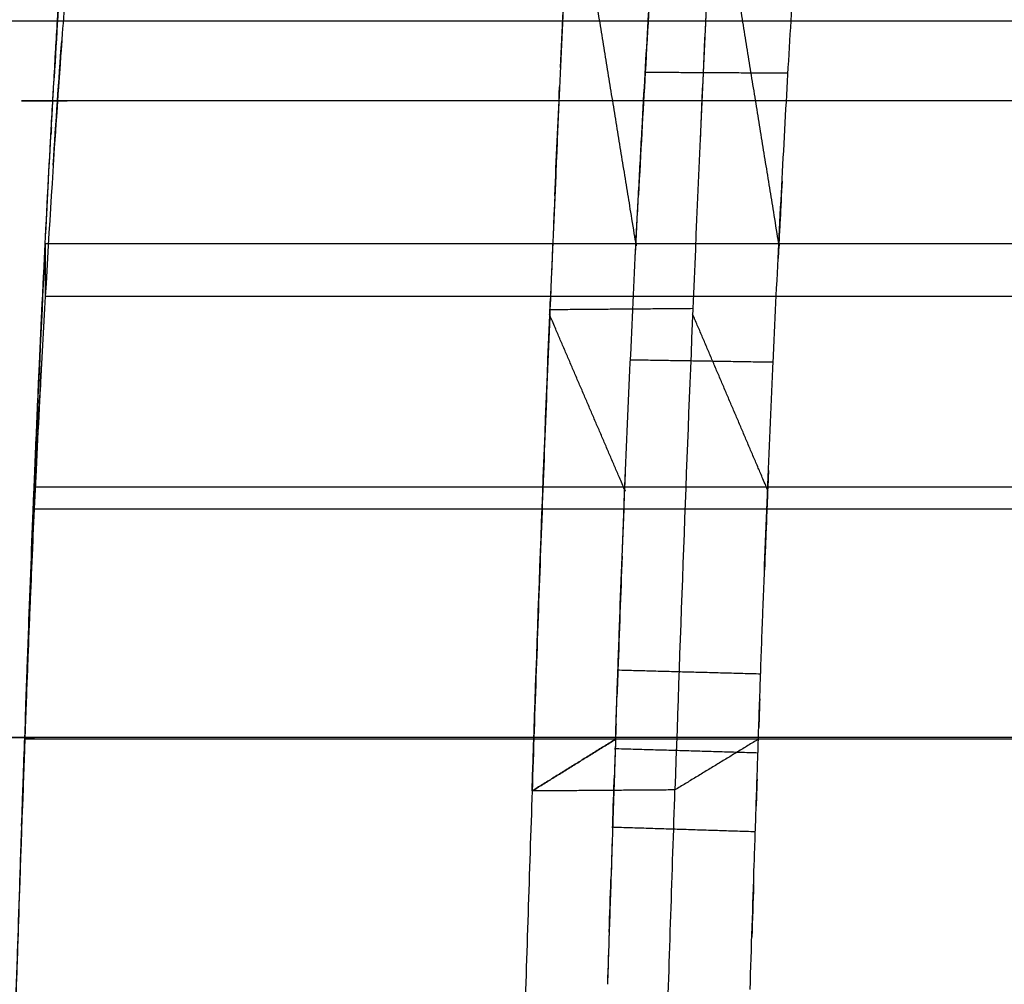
# Model space of a CAD drawing. Header units: millimetres. Extents: x -248 to 248, y -256 to 255.
# Tile 35 of 64: x -194 to -167, y 136 to 163. Entities that reach past the tile are written whole.
import ezdxf

# ---------------------------------------------------------------- set-up
doc = ezdxf.new("R2010")
doc.units = ezdxf.units.MM
doc.layers.add('Défaut', color=7, linetype='Continuous', true_color=0x000000)

msp = doc.modelspace()

# ---------------------------------------------------------------- linework, layer by layer
at = {"layer": 'Défaut'}
for points, degree, knots in [([(-174.8172268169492, 207.3956036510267, 480.1923458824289), (-174.8946920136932, 207.6096134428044, 477.9399529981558), (-174.9768150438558, 207.7015883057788, 475.677318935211), (-175.1495134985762, 207.6421803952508, 471.1537553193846), (-175.2395244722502, 207.4912551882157, 468.9073667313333), (-175.4264451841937, 206.9519591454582, 464.4520111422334), (-175.5233992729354, 206.56367084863, 462.241823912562), (-175.7243228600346, 205.5487232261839, 457.8565911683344), (-175.8285217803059, 204.9199778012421, 455.6773981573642), (-176.0416758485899, 203.4322724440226, 451.4065806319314), (-176.1507322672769, 202.5731810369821, 449.3123918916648), (-176.3726495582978, 200.6346953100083, 445.2275193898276), (-176.484867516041, 199.5610851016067, 443.2485166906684), (-176.7112160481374, 197.2142451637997, 439.4250881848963), (-176.8254379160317, 195.9401832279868, 437.5789916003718), (-176.998345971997, 193.8776651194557, 434.9085745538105), (-177.0563258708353, 193.1638243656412, 434.0337525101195), (-177.172471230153, 191.6890426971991, 432.3228938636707), (-177.230343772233, 190.9318868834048, 431.4911117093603), (-177.4033720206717, 188.6021771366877, 429.0654473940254), (-177.5179397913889, 186.9716184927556, 427.5409630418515), (-177.7455437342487, 183.5592461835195, 424.6729585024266), (-177.8585799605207, 181.7774309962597, 423.3294401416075), (-178.0269594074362, 178.9887220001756, 421.4529305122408), (-178.0828896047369, 178.0397787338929, 420.8506062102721), (-178.194350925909, 176.1024844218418, 419.6931057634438), (-178.2497379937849, 175.1164942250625, 419.1395582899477), (-178.4133600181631, 172.1343440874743, 417.5686763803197), (-178.5196632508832, 170.1037803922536, 416.6344860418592), (-178.7268069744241, 165.9591711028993, 414.9883854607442), (-178.8276479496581, 163.8451298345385, 414.276463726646), (-178.9747949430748, 160.6111803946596, 413.3760264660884), (-179.0231562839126, 159.5226868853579, 413.1038657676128), (-179.1184765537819, 157.32426570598, 412.6166152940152), (-179.1655333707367, 156.211869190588, 412.4012211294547), (-179.303228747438, 152.8737145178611, 411.8480627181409), (-179.3907428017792, 150.6396566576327, 411.6008417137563), (-179.5573572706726, 146.1546043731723, 411.3451843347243), (-179.6364579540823, 143.9036105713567, 411.3367391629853), (-179.7112311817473, 141.6439055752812, 411.4511110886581)], 3, [0, 0, 0, 0, 6.752850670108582, 6.752850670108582, 13.50570134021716, 13.50570134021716, 20.25855201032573, 20.25855201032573, 27.01140268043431, 27.01140268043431, 33.76425335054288, 33.76425335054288, 40.51710402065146, 40.51710402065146, 47.26995469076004, 47.26995469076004, 50.64638002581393, 50.64638002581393, 54.02280536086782, 54.02280536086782, 60.77565603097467, 60.77565603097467, 67.52850670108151, 67.52850670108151, 70.90493203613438, 70.90493203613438, 74.28135737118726, 74.28135737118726, 81.03420804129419, 81.03420804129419, 87.78705871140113, 87.78705871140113, 91.16348404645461, 91.16348404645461, 94.53990938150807, 94.53990938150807, 101.292760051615, 101.292760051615, 108.045610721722, 108.045610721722, 108.045610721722, 108.045610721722]), ([(-170.8250209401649, 207.3903538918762, 479.9320320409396), (-170.9788899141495, 207.8197651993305, 475.4541076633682), (-171.1513542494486, 207.7668159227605, 470.930762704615), (-171.5255348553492, 206.7003833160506, 461.9998227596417), (-171.7272329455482, 205.6871638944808, 457.5924649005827), (-172.1506824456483, 202.7458171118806, 449.0950398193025), (-172.3724249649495, 200.8177614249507, 445.0051418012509), (-172.8258032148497, 196.1352760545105, 437.3298541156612), (-173.0574097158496, 193.3810438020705, 433.7450561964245), (-173.5199796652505, 187.1711937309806, 427.2433327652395), (-173.7508565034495, 183.7167990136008, 424.3275685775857), (-174.2014044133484, 176.264263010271, 419.2976811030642), (-174.4210212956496, 172.2671112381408, 417.1840763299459), (-174.8389176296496, 163.9130322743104, 413.8564140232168), (-175.0371809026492, 159.5564309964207, 412.6424830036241), (-175.4033083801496, 150.6832181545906, 411.1690499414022), (-175.5711508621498, 146.1668919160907, 410.9098590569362), (-175.7199100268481, 141.6737317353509, 411.135117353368)], 3, [-108.2326839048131, -108.2326839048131, -108.2326839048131, -108.2326839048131, -94.70359841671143, -94.70359841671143, -81.17451292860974, -81.17451292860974, -67.64542744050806, -67.64542744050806, -54.11634195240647, -54.11634195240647, -40.58725646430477, -40.58725646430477, -27.05817097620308, -27.05817097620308, -13.5290854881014, -13.5290854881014, 0, 0, 0, 0]), ([(-209.1306392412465, -241.9021508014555, 384.8439407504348), (-209.1306392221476, -241.9021507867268, 384.8439413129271), (-209.1306392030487, -241.902150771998, 384.8439418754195), (-209.1306391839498, -241.9021507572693, 384.8439424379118), (-208.8523613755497, -241.6875475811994, 393.0396535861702), (-208.5740870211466, -241.4729073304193, 401.2352213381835), (-208.2262410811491, -241.2047040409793, 411.4798738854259), (-208.1566676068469, -241.1508663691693, 413.5287268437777), (-208.0523285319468, -241.0708860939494, 416.6021832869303), (-208.0174964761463, -241.0424981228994, 417.626435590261), (-207.9481100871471, -240.9943254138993, 419.6755868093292), (-207.9130939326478, -240.9610943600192, 420.7003151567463), (-207.8030184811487, -240.7070545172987, 423.7642461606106), (-207.7247215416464, -240.3839539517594, 425.7938099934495), (-207.5597758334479, -239.4274647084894, 429.7792398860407), (-207.4732098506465, -238.7958422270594, 431.7344587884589), (-207.204202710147, -236.4636041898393, 437.421689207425), (-207.0124416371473, -234.320201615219, 440.9699004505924), (-206.6219450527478, -229.0584220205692, 447.2516372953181), (-206.4232911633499, -225.9408732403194, 449.9835643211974), (-206.0376972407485, -219.0223358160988, 454.3738883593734), (-205.8507024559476, -215.2228419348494, 456.0355166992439), (-205.592552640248, -209.2786276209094, 457.5940775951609), (-205.4263474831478, -205.2334811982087, 458.3681207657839), (-205.2110734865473, -199.0753313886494, 458.4039991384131), (-201.4496139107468, -85.3322812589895, 452.5738446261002), (-197.6670531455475, 28.73213243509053, 447.0256761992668), (-193.8877497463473, 143.0854617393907, 441.112909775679), (-193.632198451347, 150.1741991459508, 441.3105644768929), (-193.4222354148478, 154.742103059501, 442.6386147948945), (-193.0943256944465, 161.3093478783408, 445.2385423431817), (-192.8527286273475, 165.3029719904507, 447.9381838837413), (-192.3680408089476, 171.8123152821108, 454.7484345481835), (-192.1250815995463, 174.3223700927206, 458.8608110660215), (-191.6812868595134, 177.4058893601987, 467.7657388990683), (-191.4807015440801, 177.979841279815, 472.5512039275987), (-191.3195784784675, 177.5262260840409, 477.2439123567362)], 3, [-1.689017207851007e-06, -1.689017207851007e-06, -1.689017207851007e-06, -1.689017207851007e-06, 0, 0, 0, 24.6095742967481, 24.6095742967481, 30.7619678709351, 30.7619678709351, 33.8381646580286, 33.8381646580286, 36.9143614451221, 36.9143614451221, 43.0667550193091, 43.0667550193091, 49.2191485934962, 49.2191485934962, 61.5239357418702, 61.5239357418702, 73.8287228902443, 73.8287228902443, 86.1335100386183, 86.1335100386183, 92.2859036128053, 98.4382971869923, 104.590690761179, 434.148151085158, 441.222752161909, 448.29735323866, 455.371954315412, 455.371954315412, 469.521156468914, 469.521156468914, 483.670358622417, 483.670358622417, 497.8195607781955, 497.8195607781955, 497.8195607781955, 497.8195607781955]), ([(-209.1306392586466, -241.9021508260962, 384.84394075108), (-208.7810838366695, -241.6325795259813, 395.1388876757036), (-208.4315306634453, -241.3630735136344, 405.4338354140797), (-208.0601316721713, -241.0767606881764, 416.3722187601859), (-208.038265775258, -241.0593525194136, 417.0156292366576), (-207.9945960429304, -241.026395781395, 418.3025284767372), (-207.9728873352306, -241.0136975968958, 418.9461372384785), (-207.9289085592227, -240.9714807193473, 420.2326466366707), (-207.9066291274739, -240.9416814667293, 420.8755354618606), (-207.8607868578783, -240.8436272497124, 422.1596941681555), (-207.837298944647, -240.7776173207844, 422.8010585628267), (-207.7893453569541, -240.6163000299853, 424.0825539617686), (-207.7648527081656, -240.5201844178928, 424.7226509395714), (-207.7148087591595, -240.2962319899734, 426.0015094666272), (-207.6893336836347, -240.1686778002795, 426.6382615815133), (-207.6120362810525, -239.741834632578, 428.5284309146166), (-207.5591566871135, -239.3977653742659, 429.7667315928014), (-207.3966081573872, -238.1929616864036, 433.4183689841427), (-207.2830426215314, -237.1602117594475, 435.7686538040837), (-207.1343218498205, -235.5706839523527, 438.5970621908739), (-207.1043522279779, -235.2389536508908, 439.1550224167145), (-207.0443432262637, -234.5524120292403, 440.2487708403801), (-207.0142465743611, -234.1969921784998, 440.7856520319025), (-206.9236838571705, -233.0947722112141, 442.3667168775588), (-206.8629458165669, -232.3121153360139, 443.3814070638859), (-206.740743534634, -230.6510604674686, 445.3320369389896), (-206.6792798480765, -229.7727355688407, 446.2680367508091), (-206.5865349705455, -228.3828231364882, 447.6124642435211), (-206.5555282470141, -227.9074209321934, 448.0506556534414), (-206.4933277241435, -226.9319527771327, 448.9067516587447), (-206.4622694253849, -226.4339707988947, 449.3227481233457), (-206.3080536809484, -223.9074767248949, 451.331685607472), (-206.1872419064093, -221.7561778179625, 452.7244579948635), (-206.0097932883, -218.3377426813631, 454.4980952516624), (-205.9512740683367, -217.1662407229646, 455.0365409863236), (-205.835544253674, -214.7567511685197, 456.0038810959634), (-205.7790882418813, -213.5342949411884, 456.4262798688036), (-205.6969394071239, -211.6844634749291, 456.9661675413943), (-205.6699673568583, -211.0645106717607, 457.1301785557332), (-205.6167090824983, -209.8190269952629, 457.4315786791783), (-205.590436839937, -209.1933823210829, 457.5684246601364), (-205.5127995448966, -207.3068546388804, 457.9331758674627), (-205.4626213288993, -206.0363176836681, 458.1150066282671), (-205.3660606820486, -203.4643655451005, 458.3312985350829), (-205.3194838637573, -202.1606188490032, 458.369191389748), (-205.2292821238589, -199.5639128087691, 458.3670170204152), (-205.1854279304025, -198.2671856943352, 458.3299281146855), (-205.0986430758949, -195.674935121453, 458.2290978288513), (-205.0557830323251, -194.3795039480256, 458.1633131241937), (-204.9700997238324, -191.788689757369, 458.030677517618), (-204.9272581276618, -190.4932828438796, 457.9643557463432), (-204.7130394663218, -184.0162348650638, 457.6330441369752), (-204.5416421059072, -178.8345688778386, 457.3686069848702), (-202.9988856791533, -132.1993526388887, 454.993603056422), (-201.6262634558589, -90.74418916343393, 452.9175464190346), (-198.8809224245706, -7.833583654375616, 448.7697003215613), (-197.5082046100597, 33.62182829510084, 446.6979124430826), (-195.793797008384, 85.4392003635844, 444.0696984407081), (-195.4509899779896, 95.8025799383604, 443.542131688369), (-194.9369202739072, 111.3474669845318, 442.7471241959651), (-194.6799208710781, 119.1198577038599, 442.3487064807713), (-194.3801549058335, 128.187598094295, 441.8821149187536), (-194.2516987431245, 132.0737612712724, 441.6817495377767), (-194.1660647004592, 134.6645341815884, 441.5480822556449), (-194.1232909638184, 135.9598891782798, 441.4801285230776), (-194.0375420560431, 138.5507453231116, 441.3494252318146), (-193.9944770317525, 139.8463116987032, 441.2889982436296), (-193.9067550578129, 142.4386000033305, 441.2092904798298), (-193.8621889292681, 143.735256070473, 441.1876644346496), (-193.7697177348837, 146.3309915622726, 441.23070223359), (-193.7217364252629, 147.6301262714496, 441.2973347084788), (-193.644961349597, 149.5823137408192, 441.5213912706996), (-193.6185544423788, 150.2331064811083, 441.6176309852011), (-193.5647554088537, 151.5151131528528, 441.8543970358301), (-193.5372934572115, 152.149072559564, 441.9942272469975), (-193.4533903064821, 154.0319478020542, 442.4715776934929), (-193.3954409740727, 155.261975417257, 442.8666083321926), (-193.2761406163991, 157.6794248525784, 443.7863947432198), (-193.2146569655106, 158.8651859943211, 444.3162069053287), (-193.1193802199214, 160.6056124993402, 445.2272819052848), (-193.0873335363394, 161.1756622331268, 445.5479679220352), (-193.0230265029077, 162.2899880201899, 446.2189204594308), (-192.9907108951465, 162.8352747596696, 446.5697141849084), (-192.8932873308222, 164.4362048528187, 447.6671470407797), (-192.8277048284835, 165.457078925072, 448.4586303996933), (-192.7283781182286, 166.9185680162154, 449.7359094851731), (-192.6951098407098, 167.394053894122, 450.1767299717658), (-192.6282472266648, 168.3211356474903, 451.0891834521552), (-192.594585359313, 168.7735874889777, 451.5618126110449), (-192.493539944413, 170.088023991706, 453.0211109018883), (-192.4268929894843, 170.8974228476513, 454.0370459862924), (-192.2949607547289, 172.3891226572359, 456.1507501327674), (-192.2296757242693, 173.0714003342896, 457.2485341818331), (-192.1327742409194, 173.9990448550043, 458.9568745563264), (-192.1006453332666, 174.2922438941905, 459.5366333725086), (-192.036738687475, 174.8458640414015, 460.7172555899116), (-192.004860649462, 175.1070063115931, 461.3201090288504), (-191.8482010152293, 176.314171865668, 464.3534237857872), (-191.7307965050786, 176.9749576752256, 466.8529742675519), (-191.5935528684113, 177.4348436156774, 470.0649291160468), (-191.5665871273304, 177.5082317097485, 470.7117638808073), (-191.5136441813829, 177.6169612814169, 472.0145286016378), (-191.4876791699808, 177.6521613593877, 472.6702664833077), (-191.4120584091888, 177.6988728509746, 474.6318266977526), (-191.3644017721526, 177.6524185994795, 475.9384343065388), (-191.3195784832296, 177.5262234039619, 477.2439120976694)], 3, [0, 0, 0, 0, 31.11805206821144, 31.11805206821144, 33.06293032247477, 33.06293032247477, 35.00780857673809, 35.00780857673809, 36.95268683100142, 36.95268683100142, 38.89756508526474, 38.89756508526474, 40.84244333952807, 40.84244333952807, 42.7873215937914, 42.7873215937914, 46.67707810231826, 46.67707810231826, 54.456591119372, 54.456591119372, 56.4014693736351, 56.4014693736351, 58.34634762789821, 58.34634762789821, 62.23610413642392, 62.23610413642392, 66.12586064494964, 66.12586064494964, 68.07073889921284, 68.07073889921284, 70.01561715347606, 70.01561715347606, 77.79513017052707, 77.79513017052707, 81.68488667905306, 81.68488667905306, 85.57464318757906, 85.57464318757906, 87.51952144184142, 87.51952144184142, 89.46439969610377, 89.46439969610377, 93.35415620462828, 93.35415620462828, 97.24391271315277, 97.24391271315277, 101.1336692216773, 101.1336692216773, 105.0234257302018, 105.0234257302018, 108.9131822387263, 108.9131822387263, 124.472208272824, 124.472208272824, 248.9444165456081, 248.9444165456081, 373.4166248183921, 373.4166248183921, 404.5346768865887, 404.5346768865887, 420.093702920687, 427.873215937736, 431.7629724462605, 431.7629724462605, 435.6527289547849, 435.6527289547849, 439.5424854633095, 439.5424854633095, 443.4322419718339, 443.4322419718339, 447.3219984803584, 447.3219984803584, 449.2668767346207, 449.2668767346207, 451.2117549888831, 451.2117549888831, 455.1015114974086, 455.1015114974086, 458.9912680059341, 458.9912680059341, 460.9361462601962, 460.9361462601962, 462.8810245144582, 462.8810245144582, 466.7707810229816, 466.7707810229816, 468.7156592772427, 468.7156592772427, 470.6605375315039, 470.6605375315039, 474.5502940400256, 474.5502940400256, 478.4400505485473, 478.4400505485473, 480.3849288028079, 480.3849288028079, 482.3298070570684, 482.3298070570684, 490.1093200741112, 490.1093200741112, 492.0541983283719, 492.0541983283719, 493.9990765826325, 493.9990765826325, 497.8888330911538, 497.8888330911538, 497.8888330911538, 497.8888330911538]), ([(-177.3798757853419, 143.0899889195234, 441.3490773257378), (-177.3601356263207, 143.6813491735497, 441.3215278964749), (-177.3400206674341, 144.2735020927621, 441.306625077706), (-177.2984954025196, 145.4560470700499, 441.3107115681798), (-177.2771242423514, 146.0466113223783, 441.3290921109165), (-177.2113232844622, 147.8162659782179, 441.4313032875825), (-177.1651133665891, 148.9943005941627, 441.563064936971), (-177.0205330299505, 152.496800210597, 442.1466742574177), (-176.917486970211, 154.7591884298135, 442.7793354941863), (-176.780448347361, 157.4973194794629, 443.8715955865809), (-176.7525575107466, 158.041781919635, 444.1058980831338), (-176.6964271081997, 159.1122071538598, 444.6009850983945), (-176.6681672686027, 159.6386501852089, 444.8618608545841), (-176.5828058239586, 161.1921076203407, 445.6838196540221), (-176.5251138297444, 162.1932307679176, 446.2842632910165), (-176.4082052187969, 164.1273226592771, 447.5887634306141), (-176.3490010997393, 165.0604132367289, 448.2926356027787), (-176.2290519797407, 166.857459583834, 449.8054838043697), (-176.1681341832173, 167.7234811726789, 450.6171224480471), (-175.9855745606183, 170.1766639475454, 453.1809266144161), (-175.8636230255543, 171.6269855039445, 455.0678510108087), (-175.6847002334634, 173.4753158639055, 458.0970563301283), (-175.6256877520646, 174.0370066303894, 459.1405870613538), (-175.5386866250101, 174.7923563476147, 460.7460370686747), (-175.5099592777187, 175.0295113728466, 461.2874906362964), (-175.4530538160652, 175.4746736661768, 462.3829583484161), (-175.4248591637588, 175.6827434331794, 462.9373535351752), (-175.2863081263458, 176.6430726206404, 465.7198977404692), (-175.1822529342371, 177.163954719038, 467.9953490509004), (-175.0604972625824, 177.5119028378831, 470.9002200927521), (-175.0365692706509, 177.5662206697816, 471.4842451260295), (-174.9895690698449, 177.6437925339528, 472.6585005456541), (-174.9664573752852, 177.6670469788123, 473.2497770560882), (-174.8987595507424, 177.6888400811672, 475.0246091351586), (-174.8558144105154, 177.6370567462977, 476.2086280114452), (-174.8153214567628, 177.5269320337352, 477.3873761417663)], 3, [0, 0, 0, 0, 1.770293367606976, 1.770293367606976, 3.540586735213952, 3.540586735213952, 7.081173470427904, 7.081173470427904, 14.1623469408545, 14.1623469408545, 15.93264030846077, 15.93264030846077, 17.70293367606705, 17.70293367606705, 21.24352041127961, 21.24352041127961, 24.78410714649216, 24.78410714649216, 28.32469388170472, 28.32469388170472, 35.4058673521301, 35.4058673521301, 38.94645408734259, 38.94645408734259, 40.7167474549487, 40.7167474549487, 42.48704082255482, 42.48704082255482, 49.56821429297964, 49.56821429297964, 51.33850766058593, 51.33850766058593, 53.1088010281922, 53.1088010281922, 56.6493877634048, 56.6493877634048, 56.6493877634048, 56.6493877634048]), ([(-173.3895336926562, 143.0899912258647, 441.0344608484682), (-173.3697263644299, 143.6824180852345, 441.0072773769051), (-173.3496908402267, 144.2739661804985, 440.9916434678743), (-173.3082183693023, 145.4543300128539, 440.9960221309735), (-173.2869083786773, 146.0432808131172, 441.0143016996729), (-173.2213495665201, 147.8065546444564, 441.1159306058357), (-173.1754489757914, 148.977281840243, 441.2462883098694), (-173.103298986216, 150.7261212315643, 441.5366385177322), (-173.0786297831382, 151.3093862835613, 441.6496387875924), (-173.0285672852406, 152.4640243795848, 441.9058246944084), (-173.0031726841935, 153.0355289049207, 442.0489223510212), (-172.9259016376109, 154.732844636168, 442.5225937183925), (-172.8729435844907, 155.8415318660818, 442.897355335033), (-172.7642726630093, 158.014199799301, 443.7622512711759), (-172.7085598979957, 159.0781809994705, 444.2523843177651), (-172.5942726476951, 161.1603942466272, 445.3507083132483), (-172.5354856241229, 162.1815008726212, 445.9616379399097), (-172.4170028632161, 164.1415533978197, 447.2837821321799), (-172.3571170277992, 165.0846318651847, 447.9964688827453), (-172.2360339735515, 166.8964742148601, 449.5256556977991), (-172.1753209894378, 167.7579469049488, 450.3360796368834), (-172.0537049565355, 169.3896843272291, 452.0463254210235), (-171.9925252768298, 170.1630947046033, 452.9505667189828), (-171.8718555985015, 171.5961567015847, 454.8198965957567), (-171.8122187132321, 172.2581742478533, 455.7866868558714), (-171.6943292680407, 173.4752498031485, 457.78330056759), (-171.6360693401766, 174.0301235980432, 458.813232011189), (-171.5496992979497, 174.7809457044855, 460.4061498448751), (-171.5210812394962, 175.017647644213, 460.9451205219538), (-171.4642001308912, 175.4634650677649, 462.0393189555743), (-171.4358936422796, 175.6728093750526, 462.5954867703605), (-171.2969348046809, 176.6379184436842, 465.3843763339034), (-171.1926087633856, 177.1613192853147, 467.6647812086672), (-171.0705652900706, 177.5108846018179, 470.5756796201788), (-171.0465825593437, 177.5654651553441, 471.1608986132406), (-170.9994787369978, 177.6434846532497, 472.3375095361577), (-170.9763140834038, 177.6669270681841, 472.9300529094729), (-170.9310923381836, 177.6817886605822, 474.1155123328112), (-170.9090602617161, 177.6733550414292, 474.7077132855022), (-170.8661509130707, 177.6242035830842, 475.8910383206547), (-170.8452678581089, 177.5806896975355, 476.4820652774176), (-170.8249819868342, 177.5275353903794, 477.0727835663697)], 3, [-56.62777551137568, -56.62777551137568, -56.62777551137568, -56.62777551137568, -54.85815752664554, -54.85815752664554, -53.0885395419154, -53.0885395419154, -49.54930357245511, -49.54930357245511, -47.77968558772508, -47.77968558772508, -46.01006760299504, -46.01006760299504, -42.47083163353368, -42.47083163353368, -38.93159566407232, -38.93159566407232, -35.39235969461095, -35.39235969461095, -31.85312372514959, -31.85312372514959, -28.31388775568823, -28.31388775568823, -24.77465178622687, -24.77465178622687, -21.23541581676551, -21.23541581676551, -17.69617984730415, -17.69617984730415, -15.92656186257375, -15.92656186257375, -14.15694387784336, -14.15694387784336, -7.078471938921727, -7.078471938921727, -5.308853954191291, -5.308853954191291, -3.539235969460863, -3.539235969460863, -1.769617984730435, -1.769617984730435, 0, 0, 0, 0]), ([(-175.4706323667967, 175.3365523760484, 462.0451248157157), (-175.5322785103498, 174.8611482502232, 460.8518570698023), (-175.5953121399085, 174.31614232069, 459.6863877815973), (-175.8051148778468, 172.3116779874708, 455.9839328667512), (-175.9559142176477, 170.5739823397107, 453.5982749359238), (-176.2569438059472, 166.5309778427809, 449.3687416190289), (-176.4071425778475, 164.2260971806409, 447.5253034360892), (-176.6155318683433, 160.6129382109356, 445.3530484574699), (-176.6782085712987, 159.4680240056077, 444.753703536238), (-176.73937776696, 158.291948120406, 444.2232419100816)], 3, [22.5578926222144, 22.5578926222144, 22.5578926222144, 22.5578926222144, 26.4247914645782, 26.4247914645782, 35.2330552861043, 35.2330552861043, 44.0413191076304, 44.0413191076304, 47.92513760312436, 47.92513760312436, 47.92513760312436, 47.92513760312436]), ([(-178.9182088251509, 161.854611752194, 413.7224807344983), (-178.8222194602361, 163.9591055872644, 414.3146287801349), (-178.6256554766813, 168.0746020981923, 415.7072438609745), (-178.4191546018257, 172.0226856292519, 417.5186570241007), (-178.3147978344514, 173.9304352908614, 418.5152086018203)], 3, [10.70950392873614, 10.70950392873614, 10.70950392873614, 10.70950392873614, 14.1492021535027, 17.53682590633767, 17.53682590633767, 17.53682590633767, 17.53682590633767]), ([(-176.8088198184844, 156.9304317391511, 443.6454669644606), (-176.8088213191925, 156.930440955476, 443.6454439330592), (-176.8088228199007, 156.9304501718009, 443.6454209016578), (-177.7152283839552, 162.4969742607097, 429.7347947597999), (-178.621633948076, 168.0634983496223, 415.8241686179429), (-178.6216340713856, 168.0634991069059, 415.8241667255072), (-178.6216341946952, 168.0634998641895, 415.8241648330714)], 2, [-4.971194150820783e-05, -4.971194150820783e-05, -4.971194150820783e-05, 0, 0, 30.0252781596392, 30.0252781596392, 30.02528224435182, 30.02528224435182, 30.02528224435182]), ([(-172.8184790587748, 156.9304461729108, 443.3308305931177), (-172.8184807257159, 156.9304564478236, 443.3308049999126), (-172.818482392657, 156.9304667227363, 443.3307794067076), (-173.7241011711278, 162.5126400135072, 429.4264563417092), (-174.6297331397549, 168.094792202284, 415.5221256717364)], 2, [-5.526647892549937e-05, -5.526647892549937e-05, -5.526647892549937e-05, 0, 0, 30.02527336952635, 30.02527336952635, 30.02527336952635]), ([(-192.6102161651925, 165.6660563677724, 454.1071332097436), (-192.6711244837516, 164.9478531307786, 453.3561724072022), (-192.7317675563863, 164.1921361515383, 452.6464522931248), (-192.8222957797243, 163.001937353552, 451.6441177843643), (-192.852453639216, 162.595068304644, 451.3197476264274), (-192.9122268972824, 161.7679145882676, 450.6956829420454), (-192.9418652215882, 161.3473697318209, 450.3956958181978), (-193.0888087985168, 159.2103149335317, 448.9551028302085), (-193.2024063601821, 157.3926812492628, 447.9892927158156), (-193.3116019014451, 155.4587983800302, 447.2244075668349)], 3, [-12.43999767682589, -12.43999767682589, -12.43999767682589, -12.43999767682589, -9.329998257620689, -9.329998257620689, -7.774998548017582, -7.774998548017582, -6.219998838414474, -6.219998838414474, 0, 0, 0, 0]), ([(-172.5627320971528, 161.6963203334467, 445.6897445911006), (-174.5572480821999, 161.7074484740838, 445.8537550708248), (-176.5517640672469, 161.7185766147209, 446.017765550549), (-176.5517716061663, 161.7185766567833, 446.0177661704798), (-176.5517791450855, 161.7185766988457, 446.0177667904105)], 2, [2.428439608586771e-05, 2.428439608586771e-05, 2.428439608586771e-05, 3.99999999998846, 3.99999999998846, 4.000015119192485, 4.000015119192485, 4.000015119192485]), ([(-4.000000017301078, 160.928635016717, 450.1134281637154), (-98.48528000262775, 160.9286350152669, 450.113428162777), (-192.9705599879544, 160.9286350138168, 450.1134281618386), (-192.9706086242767, 160.9286350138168, 450.1134281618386), (-192.9706572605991, 160.9286350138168, 450.1134281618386)], 2, [-205.130639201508, -205.130639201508, -205.130639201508, 9.12308694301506e-16, 9.12308694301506e-16, 0.0001055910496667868, 0.0001055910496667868, 0.0001055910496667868]), ([(-179.010963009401, 159.7899746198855, 413.1791224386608), (-179.0797392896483, 158.2355260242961, 412.7980720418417), (-179.1467923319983, 156.6664879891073, 412.4762470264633), (-179.2631950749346, 153.8440279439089, 412.0090958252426), (-179.3132771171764, 152.5944308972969, 411.8408040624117), (-179.3620784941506, 151.3408510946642, 411.7101618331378)], 3, [89.70539919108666, 89.70539919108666, 89.70539919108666, 89.70539919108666, 94.511776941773, 94.511776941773, 98.29612432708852, 98.29612432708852, 98.29612432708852, 98.29612432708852]), ([(-176.8238121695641, 156.6294511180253, 443.5273143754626), (-176.8188275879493, 156.7299777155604, 443.5661889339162), (-176.7906165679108, 157.2964801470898, 443.7884730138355), (-176.7620320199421, 157.8567051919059, 444.0264851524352), (-176.7382825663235, 158.3129962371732, 444.2327477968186)], 3, [13.82550522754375, 13.82550522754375, 13.82550522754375, 13.82550522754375, 14.1492021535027, 15.65313936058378, 15.65313936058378, 15.65313936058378, 15.65313936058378]), ([(-172.7622818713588, 158.0364016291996, 443.7945930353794), (-172.781167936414, 157.6706231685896, 443.633283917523), (-172.8059754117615, 157.1824609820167, 443.428543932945), (-172.8305004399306, 156.6895477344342, 443.2357009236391), (-172.8364837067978, 156.568670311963, 443.189232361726)], 3, [41.24694677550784, 41.24694677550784, 41.24694677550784, 41.24694677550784, 42.4476064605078, 42.8365323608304, 42.8365323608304, 42.8365323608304, 42.8365323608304]), ([(-193.3116019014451, 155.4587983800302, 447.2244075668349), (-193.4135496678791, 153.6532755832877, 446.5102911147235), (-193.513426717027, 151.8034959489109, 445.9556922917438), (-193.6272374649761, 149.4138409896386, 445.5401319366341), (-193.6494325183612, 148.9316006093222, 445.4720065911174), (-193.6922613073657, 147.9704417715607, 445.362920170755), (-193.7129746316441, 147.4900984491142, 445.3213389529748), (-193.773309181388, 146.0496064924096, 445.2264988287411), (-193.8111309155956, 145.0899887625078, 445.2027800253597), (-193.9194715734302, 142.21226361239, 445.1966805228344), (-193.9848710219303, 140.2951477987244, 445.2725709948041), (-194.0808367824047, 137.419875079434, 445.4100824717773), (-194.112450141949, 136.4615280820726, 445.4604172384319), (-194.1758263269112, 134.5448050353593, 445.5593804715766), (-194.2075152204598, 133.5864430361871, 445.6088370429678), (-194.4927223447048, 124.9611808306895, 446.0537244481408), (-194.7462902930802, 117.2942468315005, 446.4476033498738), (-195.5071293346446, 94.29319104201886, 447.6251448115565), (-196.0145334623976, 78.95888066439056, 448.4047087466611), (-197.5371014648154, 32.95538513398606, 450.7320099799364), (-198.5526208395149, 2.285637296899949, 452.2683564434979), (-200.583658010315, -59.05404012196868, 455.3373499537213), (-202.1069348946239, -105.0589383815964, 457.636320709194), (-203.8828454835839, -158.7298447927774, 460.3486185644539), (-204.6752456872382, -182.6895440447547, 461.5701081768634), (-204.9604440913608, -191.3149516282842, 462.0115450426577), (-205.0238198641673, -193.2317067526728, 462.1096849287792), (-205.0555173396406, -194.1900454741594, 462.1595148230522), (-205.1187620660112, -196.1072214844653, 462.2494374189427), (-205.1503050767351, -197.066035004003, 462.2893571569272), (-205.2130416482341, -198.9836379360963, 462.3479357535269), (-205.2441503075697, -199.9424999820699, 462.3677168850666), (-205.3066101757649, -201.8604286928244, 462.368459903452), (-205.3380050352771, -202.8194981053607, 462.3486586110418), (-205.4020757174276, -204.7379337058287, 462.2471891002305), (-205.4346743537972, -205.694068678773, 462.1647818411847), (-205.5347069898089, -208.5415580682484, 461.8076497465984), (-205.6042488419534, -210.4170839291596, 461.4305938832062), (-205.677923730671, -212.2745315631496, 460.9437679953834)], 3, [-368.771976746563, -368.771976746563, -368.771976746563, -368.771976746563, -363.0099146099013, -363.0099146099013, -361.5693990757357, -361.5693990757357, -360.12888354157, -360.12888354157, -357.2478524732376, -357.2478524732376, -351.4857903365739, -351.4857903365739, -348.604759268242, -348.604759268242, -345.7237281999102, -345.7237281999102, -322.6754796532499, -322.6754796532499, -276.578982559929, -276.578982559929, -184.385988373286, -184.385988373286, -92.1929941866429, -46.09649709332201, -23.04824854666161, -20.16721747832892, -20.16721747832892, -17.28618640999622, -17.28618640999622, -14.40515534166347, -14.40515534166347, -11.52412427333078, -11.52412427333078, -8.643093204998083, -8.643093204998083, -5.762062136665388, -5.762062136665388, 0, 0, 0, 0]), ([(-179.7109399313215, 141.6527066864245, 411.4506662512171), (-179.5640366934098, 146.0915249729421, 411.2266269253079), (-179.3936389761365, 150.6841135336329, 411.4828041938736), (-179.2074803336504, 155.1949997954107, 412.2326585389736), (-179.2021570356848, 155.3236137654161, 412.2544508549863)], 3, [0.004618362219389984, 0.004618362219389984, 0.004618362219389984, 0.004618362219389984, 6.99237279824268, 7.197567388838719, 7.197567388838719, 7.197567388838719, 7.197567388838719]), ([(-175.2202446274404, 155.1198245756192, 411.9057664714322), (-177.2160812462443, 155.1035949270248, 412.0603248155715), (-179.2119178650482, 155.0873652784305, 412.2148831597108), (-179.2119178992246, 155.0873652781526, 412.2148831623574), (-179.2119179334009, 155.0873652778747, 412.214883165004)], 2, [-4.000000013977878, -4.000000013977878, -4.000000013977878, 0, 0, 6.849524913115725e-08, 6.849524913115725e-08, 6.849524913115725e-08]), ([(-177.1213757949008, 150.0536882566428, 441.73977123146), (-177.1213783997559, 150.0536943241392, 441.7397345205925), (-177.121381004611, 150.0537003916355, 441.739697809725), (-178.1697348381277, 152.4956339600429, 426.9649878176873), (-179.2180886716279, 154.9375675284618, 412.1902778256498), (-179.2180887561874, 154.9375677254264, 412.1902766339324), (-179.2180888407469, 154.937567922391, 412.190275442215)], 2, [-7.460410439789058e-05, -7.460410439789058e-05, -7.460410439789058e-05, 0, 0, 30.0252781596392, 30.0252781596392, 30.02528058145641, 30.02528058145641, 30.02528058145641]), ([(-173.1310372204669, 150.0536634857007, 441.4251189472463), (-173.1310398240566, 150.053669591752, 441.4250822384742), (-173.1310424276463, 150.0536756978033, 441.4250455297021), (-174.1787652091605, 152.510840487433, 426.6528961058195), (-175.2265027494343, 154.9679800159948, 411.8807435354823)], 2, [-7.461277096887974e-05, -7.461277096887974e-05, -7.461277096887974e-05, 0, 0, 30.02527563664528, 30.02527563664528, 30.02527563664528]), ([(-193.4481572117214, 152.9775364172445, 446.3583504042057), (-193.5088065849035, 151.8414768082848, 446.0152703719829), (-193.6628111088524, 148.808984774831, 445.3035556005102), (-193.7937091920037, 145.5888736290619, 445.1848524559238), (-193.8713472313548, 143.4838622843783, 445.2023151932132)], 3, [-452.3960656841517, -452.3960656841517, -452.3960656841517, -452.3960656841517, -448.29735323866, -441.5897703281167, -441.5897703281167, -441.5897703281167, -441.5897703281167]), ([(-177.199258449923, 148.1071835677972, 441.4811574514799), (-177.1739451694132, 148.7584290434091, 441.54798087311), (-177.1418519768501, 149.5606159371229, 441.6544972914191), (-177.1088171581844, 150.3579443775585, 441.7904868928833), (-177.1024845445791, 150.5097867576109, 441.8174848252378)], 3, [5.02693321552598, 5.02693321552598, 5.02693321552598, 5.02693321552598, 6.99237279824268, 7.455437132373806, 7.455437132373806, 7.455437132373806, 7.455437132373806]), ([(-173.1085823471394, 150.5951038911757, 441.5181238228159), (-173.1161165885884, 150.4148927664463, 441.485591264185), (-173.1463715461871, 149.685562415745, 441.3602068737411), (-173.175837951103, 148.9521733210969, 441.2594952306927), (-173.1975391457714, 148.3986867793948, 441.1977260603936)], 3, [49.05459224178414, 49.05459224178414, 49.05459224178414, 49.05459224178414, 49.6044358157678, 51.27649022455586, 51.27649022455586, 51.27649022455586, 51.27649022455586]), ([(-193.6222995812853, 150.1346850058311, 441.6098355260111), (-193.6223033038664, 149.8243935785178, 443.5852625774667), (-193.6223070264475, 149.5141021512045, 445.5606896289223), (-193.622307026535, 149.5140948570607, 445.5607360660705), (-193.6223070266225, 149.5140875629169, 445.5607825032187)], 2, [5.08871986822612e-05, 5.08871986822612e-05, 5.08871986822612e-05, 1, 1, 1.000023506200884, 1.000023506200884, 1.000023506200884]), ([(-177.1956060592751, 148.2010180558, 441.4909216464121), (-177.2368309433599, 147.1435150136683, 441.3792114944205), (-177.2763215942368, 146.0805679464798, 441.318533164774), (-177.3217517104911, 144.7942103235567, 441.3076925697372), (-177.3295307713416, 144.5713143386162, 441.3082734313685), (-177.3372252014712, 144.3484370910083, 441.3110811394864)], 3, [58.45787680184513, 58.45787680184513, 58.45787680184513, 58.45787680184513, 61.6578467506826, 61.6578467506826, 62.32845123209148, 62.32845123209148, 62.32845123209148, 62.32845123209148]), ([(-193.8157448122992, 145.0389767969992, 441.2092806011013), (-193.8388811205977, 144.3895959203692, 441.198445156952), (-193.8840988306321, 143.0963991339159, 441.1995816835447), (-193.9282061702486, 141.8045763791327, 441.2288910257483), (-193.9499456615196, 141.162264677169, 441.2485367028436)], 3, [-443.1714607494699, -443.1714607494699, -443.1714607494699, -443.1714607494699, -441.222752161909, -439.2941683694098, -439.2941683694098, -439.2941683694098, -439.2941683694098]), ([(-173.3273403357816, 144.9100528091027, 440.9940391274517), (-175.3206104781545, 144.9635668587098, 441.1518049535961), (-177.3138806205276, 145.0170809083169, 441.3095707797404), (-177.3138878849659, 145.0170811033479, 441.3095713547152), (-177.3138951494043, 145.0170812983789, 441.30957192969)], 2, [2.121860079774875e-05, 2.121860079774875e-05, 2.121860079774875e-05, 3.99999999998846, 3.99999999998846, 4.000014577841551, 4.000014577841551, 4.000014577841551]), ([(-177.3653745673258, 143.5224057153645, 441.3312513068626), (-177.3732313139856, 143.2889395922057, 441.3395899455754), (-177.3810051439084, 143.0555539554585, 441.3500593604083), (-177.3967450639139, 142.5787128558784, 441.3752713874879), (-177.4048002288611, 142.3350878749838, 441.3877998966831), (-177.4128631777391, 142.0914433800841, 441.4001417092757)], 3, [63.15708933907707, 63.15708933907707, 63.15708933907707, 63.15708933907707, 63.8599127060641, 63.8599127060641, 64.59386889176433, 64.59386889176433, 64.59386889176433, 64.59386889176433]), ([(-4.000000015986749, 143.1375555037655, 445.205975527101), (-98.94202652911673, 143.1375555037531, 445.2059755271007), (-193.8840530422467, 143.1375555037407, 445.2059755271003), (-193.8840551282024, 143.1375555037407, 445.2059755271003), (-193.8840572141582, 143.1375555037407, 445.2059755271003)], 2, [-205.1306392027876, -205.1306392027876, -205.1306392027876, 9.12308694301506e-16, 9.12308694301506e-16, 4.506891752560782e-06, 4.506891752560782e-06, 4.506891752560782e-06]), ([(-193.971619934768, 140.6620769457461, 445.2672995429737), (-193.9428008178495, 141.4937553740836, 445.2376778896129), (-193.9136711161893, 142.3188301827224, 445.2158519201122), (-193.8838966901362, 143.1418775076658, 445.2059233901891), (-193.8837403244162, 143.1461990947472, 445.2058716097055), (-193.8835839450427, 143.1505202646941, 445.2058201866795)], 3, [438.6513493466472, 438.6513493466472, 438.6513493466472, 438.6513493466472, 441.222752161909, 441.222752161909, 441.2363264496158, 441.2363264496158, 441.2363264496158, 441.2363264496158]), ([(-193.8840530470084, 143.0900270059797, 441.2061151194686), (-193.8840530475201, 143.0900304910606, 441.2064096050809), (-193.8840530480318, 143.0900339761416, 441.2067040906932), (-193.8840565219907, 143.1136955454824, 443.206081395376), (-193.8840599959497, 143.1373571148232, 445.2054587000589)], 2, [-0.000147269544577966, -0.000147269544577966, -0.000147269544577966, 0, 0, 0.9998701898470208, 0.9998701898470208, 0.9998701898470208]), ([(-177.3798757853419, 143.0899889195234, 441.3490773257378), (-177.391216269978, 142.7502730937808, 441.3649035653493), (-177.4023032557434, 142.4107081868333, 441.3839838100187), (-177.4135375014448, 142.0710551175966, 441.4011740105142), (-177.4360058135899, 141.3917543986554, 441.4355541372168), (-177.4585375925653, 140.7124148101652, 441.4691201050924), (-177.4810269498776, 140.033101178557, 441.5032302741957), (-177.5019382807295, 139.4014534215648, 441.5349470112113), (-177.5228543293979, 138.7698027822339, 441.5666032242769), (-177.5437712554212, 138.1381516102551, 441.5982481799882), (-177.5646881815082, 137.5065004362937, 441.6298931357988), (-177.5856059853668, 136.8748487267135, 441.6615268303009), (-177.6065208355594, 136.2431988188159, 441.6931984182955)], 3, [-6.859186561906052, -6.859186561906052, -6.859186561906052, -6.859186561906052, -5.838358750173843, -5.838358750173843, -5.838358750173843, -3.79673498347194, -3.79673498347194, -3.79673498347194, -1.898367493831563, -1.898367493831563, -1.898367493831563, 0, 0, 0, 0]), ([(-173.6207822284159, 136.0959887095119, 441.3895260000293), (-173.5822311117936, 137.2616617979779, 441.330472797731), (-173.5436686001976, 138.4273419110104, 441.2715657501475), (-173.4858483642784, 140.1758475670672, 441.1829033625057), (-173.4665763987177, 140.7586819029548, 441.1533306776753), (-173.437639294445, 141.6329514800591, 441.1093455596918), (-173.4279993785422, 141.9243710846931, 441.0946096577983), (-173.4087801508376, 142.5071727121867, 441.064360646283), (-173.3992797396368, 142.7985058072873, 441.0478356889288), (-173.3895336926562, 143.0899912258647, 441.0344608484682)], 3, [-7.006835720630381, -7.006835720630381, -7.006835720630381, -7.006835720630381, -3.503417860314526, -3.503417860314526, -1.751708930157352, -1.751708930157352, -0.8758544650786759, -0.8758544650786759, 0, 0, 0, 0]), ([(-173.4022799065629, 142.7052352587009, 441.0536589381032), (-175.3954922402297, 142.7637674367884, 441.2080255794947), (-177.3887045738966, 142.8222996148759, 441.3623922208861), (-177.388725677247, 142.8223002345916, 441.3623938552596), (-177.3887467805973, 142.8223008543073, 441.362395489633)], 2, [4.843345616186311e-05, 4.843345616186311e-05, 4.843345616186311e-05, 3.99999999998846, 3.99999999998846, 4.000042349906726, 4.000042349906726, 4.000042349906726]), ([(-177.4368487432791, 141.3671035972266, 441.4364407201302), (-177.4449957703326, 141.1211620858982, 441.448686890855), (-177.45314377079, 140.8752195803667, 441.4609083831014), (-177.4774202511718, 140.1419528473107, 441.4977780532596), (-177.4935572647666, 139.6545895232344, 441.5222378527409), (-177.5096951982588, 139.1672245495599, 441.5466749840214)], 3, [65.32116466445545, 65.32116466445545, 65.32116466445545, 65.32116466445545, 66.0619786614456, 66.0619786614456, 67.5300327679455, 67.5300327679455, 67.5300327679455, 67.5300327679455]), ([(-173.4750545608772, 140.5022834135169, 441.1663033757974), (-175.4681701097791, 140.5657893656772, 441.3197885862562), (-177.4612856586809, 140.6292953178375, 441.473273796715), (-177.4612882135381, 140.629295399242, 441.4732739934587), (-177.4612907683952, 140.6292954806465, 441.4732741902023)], 2, [3.277575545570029e-06, 3.277575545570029e-06, 3.277575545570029e-06, 3.99999999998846, 3.99999999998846, 4.000005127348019, 4.000005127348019, 4.000005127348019])]:
    msp.add_open_spline(points, degree=degree, knots=knots, dxfattribs=at)
for points, degree in [([(-192.653280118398, 167.9737424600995, 450.7478460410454), (-192.7924594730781, 166.0538722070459, 448.8393060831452), (-192.9309585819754, 163.8968507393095, 447.1688566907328), (-193.0645553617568, 161.569949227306, 445.7860140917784)], 3), ([(-174.8477917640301, 163.5880470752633, 413.9226948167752), (-174.9062798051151, 162.3380379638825, 413.5319237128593), (-174.9637266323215, 161.0757704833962, 413.180132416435), (-175.0200201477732, 159.8037142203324, 412.8680013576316)], 3), ([(-3.999999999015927, 163.1522242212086, 593.6651749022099), (-115.6794478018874, 163.1522231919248, 593.6651748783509), (-227.3588956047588, 163.152222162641, 593.6651748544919)], 2), ([(-193.0901156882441, 159.1326677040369, 448.9947948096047), (-193.0121122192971, 160.3425823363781, 449.6883857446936), (-192.9323283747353, 161.503948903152, 450.4706593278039), (-192.8516168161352, 162.6029941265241, 451.3318105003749)], 3), ([(-192.8500665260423, 162.6240633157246, 451.3483471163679), (-192.9135769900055, 161.7612728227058, 450.6705358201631), (-192.9765165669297, 160.8596273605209, 450.0413236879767), (-193.0384699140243, 159.9239946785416, 449.4649851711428)], 3), ([(-179.0772149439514, 158.27574022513, 412.8276839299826), (-179.0331352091, 159.2946093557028, 413.0509338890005), (-178.9882965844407, 160.3078773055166, 413.299501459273), (-178.9427555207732, 161.3143017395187, 413.5730427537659)], 3), ([(-193.1423412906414, 160.1857898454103, 445.0080823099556), (-193.1461278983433, 160.1169556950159, 444.9715613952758), (-193.1499097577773, 160.0479916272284, 444.9352869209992), (-193.1536867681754, 159.9788992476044, 444.8992600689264)], 3), ([(-172.7285397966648, 158.6838246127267, 444.0884328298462), (-172.7672181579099, 157.9485967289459, 443.745194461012), (-172.8053185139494, 157.2006868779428, 443.4290482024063), (-172.8427372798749, 156.4421170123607, 443.1408639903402)], 3), ([(-4.000000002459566, 156.9311846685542, 443.5052573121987), (-98.65646609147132, 156.9311846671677, 443.5052573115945), (-193.3129321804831, 156.9311846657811, 443.5052573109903)], 2), ([(-193.3129321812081, 156.9310817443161, 443.5055065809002), (-193.3129316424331, 156.183165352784, 445.3603049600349), (-193.3129311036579, 155.4352489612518, 447.2151033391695)], 2), ([(-193.334561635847, 156.495599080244, 443.3359861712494), (-193.4248029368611, 154.6681559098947, 442.639157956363), (-193.5118118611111, 152.7778603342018, 442.086353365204), (-193.5923979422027, 150.8563988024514, 441.7327491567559)], 3), ([(-4.000000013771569, 155.4587513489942, 447.22452586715), (-98.65580095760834, 155.4587748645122, 447.2244667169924), (-193.3116019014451, 155.4587983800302, 447.2244075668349)], 2), ([(-193.6221665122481, 149.5170352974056, 445.5611512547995), (-193.558384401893, 150.8483857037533, 445.7707689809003), (-193.4901500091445, 152.1890590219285, 446.0995927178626), (-193.4191463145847, 153.5172238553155, 446.5270719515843)], 3), ([(-172.9765400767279, 153.6205282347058, 442.2121849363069), (-174.9702328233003, 153.6525727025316, 442.3785144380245), (-176.9639255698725, 153.6846171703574, 442.544843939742)], 2), ([(-173.1128205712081, 150.4935740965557, 441.4999684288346), (-173.1498484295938, 149.6051621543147, 441.3426315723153), (-173.1857308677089, 148.7102656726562, 441.2216793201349), (-173.2203489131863, 147.8118595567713, 441.1375028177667)], 3), ([(-4.00000000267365, 150.1347188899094, 441.6096346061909), (-98.81114979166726, 150.1347188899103, 441.6096346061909), (-193.6222995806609, 150.1347188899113, 441.6096346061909)], 2), ([(-4.000000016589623, 149.5142577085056, 445.5607141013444), (-98.81114833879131, 149.514257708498, 445.5607141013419), (-193.622296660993, 149.5142577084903, 445.5607141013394)], 2), ([(-193.6708895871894, 148.9230259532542, 441.4457247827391), (-193.7211854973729, 147.6437908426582, 441.2992618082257), (-193.7688348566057, 146.3550048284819, 441.2318274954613), (-193.8148564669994, 145.0639045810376, 441.2097021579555)], 3), ([(-177.3653585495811, 143.5228811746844, 441.3312340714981), (-177.3561264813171, 143.7976128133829, 441.3210738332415), (-177.346760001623, 144.0724680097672, 441.3143625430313), (-177.3372623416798, 144.3473606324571, 441.3110944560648)], 3), ([(-173.3513542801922, 144.2188215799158, 440.9982275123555), (-173.3604869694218, 143.9533602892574, 441.0024204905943), (-173.3694969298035, 143.6879442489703, 441.0098253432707), (-173.3783812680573, 143.422650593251, 441.0204472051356)], 3), ([(-173.3514160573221, 144.2170223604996, 440.9982572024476), (-173.3605088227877, 143.9524135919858, 441.0027300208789), (-173.3694826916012, 143.6878486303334, 441.0103115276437), (-173.37835732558, 143.4233628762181, 441.020419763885)], 3), ([(-4.000000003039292, 143.0900362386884, 441.2067042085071), (-98.94202652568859, 143.0900362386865, 441.2067042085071), (-193.8840530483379, 143.0900362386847, 441.2067042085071)], 2), ([(-179.7112311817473, 141.6439055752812, 411.4511110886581), (-178.5455534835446, 142.3669472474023, 426.400094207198), (-177.3798757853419, 143.0899889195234, 441.3490773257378)], 2), ([(-177.3798758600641, 143.0899866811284, 441.3490774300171), (-178.5455535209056, 142.3669461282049, 426.4000942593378), (-179.711231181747, 141.6439055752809, 411.4511110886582)], 2), ([(-173.3895336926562, 143.0899912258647, 441.0344608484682), (-174.5547143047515, 142.3818737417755, 426.0847879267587), (-175.7199100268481, 141.6737317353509, 411.135117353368)], 2), ([(-173.389533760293, 143.0899892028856, 441.0344609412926), (-174.5547143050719, 142.3818737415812, 426.0847879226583), (-175.7199100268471, 141.6737317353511, 411.1351173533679)], 2), ([(-177.4595379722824, 140.6819167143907, 441.4707734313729), (-177.4440085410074, 141.1508881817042, 441.4472731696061), (-177.4284791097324, 141.6198596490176, 441.4237729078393), (-177.4129496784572, 142.0888311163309, 441.4002726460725)], 3), ([(-173.4264708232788, 141.9709186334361, 441.0921089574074), (-173.434785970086, 141.7193374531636, 441.1050001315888), (-173.4431095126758, 141.4677582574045, 441.1176659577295), (-173.4514340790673, 141.216172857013, 441.1303103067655)], 3), ([(-173.4264709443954, 141.9709149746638, 441.0921091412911), (-173.4347919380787, 141.7193330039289, 441.1048454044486), (-173.443112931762, 141.467751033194, 441.1175816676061), (-173.4514339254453, 141.2161690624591, 441.1303179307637)], 3), ([(-175.7199100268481, 141.6737317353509, 411.135117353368), (-177.7155706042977, 141.6588186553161, 411.2931142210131), (-179.7112311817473, 141.6439055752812, 411.4511110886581)], 2), ([(-175.9518792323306, 134.6613022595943, 411.4892762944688), (-175.8747668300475, 136.9926504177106, 411.3712536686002), (-175.797018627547, 139.3423835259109, 411.2531411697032), (-175.7199100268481, 141.6737317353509, 411.135117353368)], 3), ([(-179.7112311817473, 141.6439055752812, 411.4511110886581), (-179.7868061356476, 139.3616264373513, 411.5654765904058), (-179.862377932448, 137.0802091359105, 411.6791198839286), (-179.9379561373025, 134.7979301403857, 411.7934863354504)], 3), ([(-177.5581573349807, 137.7037221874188, 441.6200114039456), (-177.5419985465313, 138.1916995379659, 441.5955587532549), (-177.5258397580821, 138.6796768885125, 441.5711061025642), (-177.5096809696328, 139.1676542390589, 441.5466534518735)], 3), ([(-173.5236220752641, 139.033588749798, 441.2408104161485), (-173.5398711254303, 138.5423051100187, 441.2656815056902), (-173.5561201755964, 138.0510214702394, 441.2905525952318), (-173.5723692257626, 137.5597378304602, 441.3154236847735)], 3), ([(-173.5236252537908, 139.0334926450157, 441.240815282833), (-173.5398164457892, 138.5439387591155, 441.2656160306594), (-173.5560087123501, 138.0543817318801, 441.2903910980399), (-173.5722009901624, 137.5648243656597, 441.3151661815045)], 3), ([(-177.5581096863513, 137.7051611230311, 441.6199392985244), (-177.5742478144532, 137.2178164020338, 441.6443526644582), (-177.5903853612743, 136.7304892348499, 441.6687651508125), (-177.6065208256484, 136.2431988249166, 441.6931985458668)], 3)]:
    msp.add_open_spline(points, degree=degree, dxfattribs=at)

doc.saveas('drawing.dxf')
